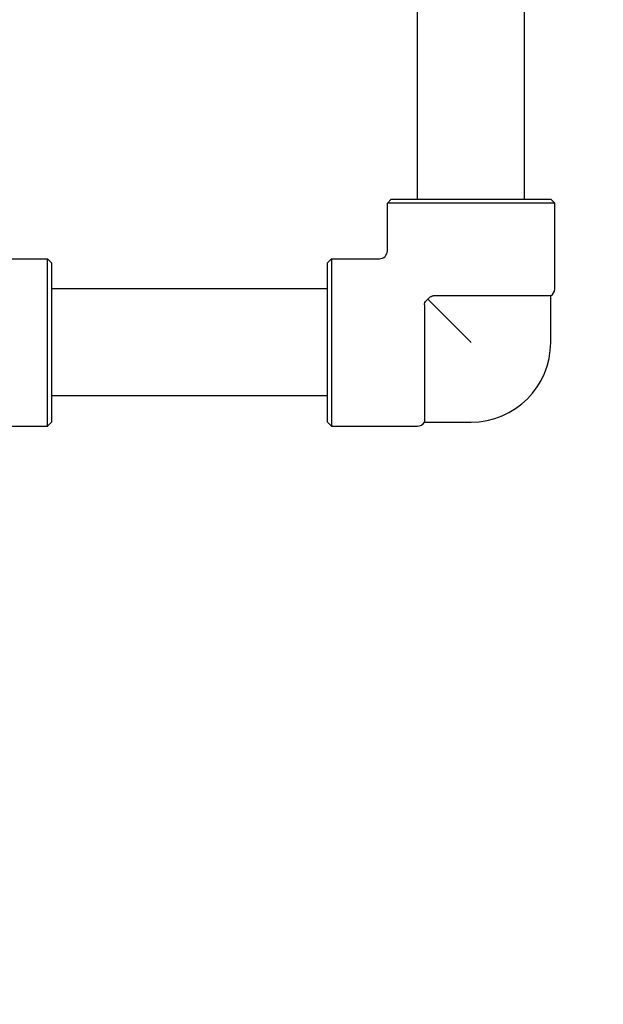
# Model space of a CAD drawing. Header units: inches. Extents: x 5 to 1128, y -85 to 748.
# Tile 71 of 256: x 154.38 to 158.96, y 226.24 to 233.97. Entities that reach past the tile are written whole.
import ezdxf

# ---------------------------------------------------------------- set-up
doc = ezdxf.new("R2010")
doc.units = ezdxf.units.IN
doc.header["$LTSCALE"] = 32
doc.header["$MEASUREMENT"] = 0
doc.layers.add('Dimension (ANSI)', color=7, linetype='Continuous', lineweight=25)
doc.layers.add('Visible (ANSI)', color=7, linetype='Continuous', lineweight=30)
doc.styles.add('Note Text (ANSI)', font='tahoma.ttf')
doc.dimstyles.new('SB Fraction-16 (ANSI)', dxfattribs={"dimscale": 32, "dimtxt": 0.125, "dimasz": 0.098425, "dimexe": 0.125, "dimexo": 0.0625, "dimgap": 0.031496, "dimtad": 0, "dimtih": 1, "dimtoh": 1, "dimdec": 4, "dimrnd": 1e-08, "dimzin": 0, "dimdsep": 46, "dimlunit": 5, "dimtxsty": 'Note Text (ANSI)', "dimcen": 0.09, "dimdle": 0.393701, "dimclrd": 256, "dimclre": 256, "dimclrt": 256, "dimadec": 0, "dimazin": 3, "dimtfac": 0.96, "dimtofl": 0, "dimtmove": 0, "dimatfit": 3, "dimfxl": 1, "dimfrac": 2, "dimtolj": 1, "dimtzin": 12, "dimlwd": -1, "dimlwe": -1, "dimarcsym": 0})

# ---------------------------------------------------------------- blocks, each defined once
blk = doc.blocks.new('*D16')
at = {"layer": 'Defpoints', "color": 0, "transparency": 16777216}
for p in [(170.8073, 474.9837), (79.917, 156.272), (130.8698, 156.272)]:
    blk.add_point(p, dxfattribs=at)
at = {"layer": 'Dimension (ANSI)', "transparency": 16777216}
for p, q in [((168.8073, 474.9837), (75.917, 474.9837)), ((79.917, 471.8341), (79.917, 330.6609)), ((79.917, 159.4216), (79.917, 323.5948)), ((128.8698, 156.272), (75.917, 156.272))]:
    blk.add_line(p, q, dxfattribs=at)
for points in [[(79.3921, 471.8341), (80.4419, 471.8341), (79.917, 474.9837)], [(79.3921, 159.4216), (80.4419, 159.4216), (79.917, 156.272)]]:
    blk.add_solid(points, dxfattribs=at)
at = {"layer": 'Dimension (ANSI)', "transparency": 16777216, "insert": (67.7142, 329.653), "char_height": 4, "attachment_point": 1, "style": 'Note Text (ANSI)'}
blk.add_mtext('\\A1;318 11/16', dxfattribs=at)

msp = doc.modelspace()

# ---------------------------------------------------------------- linework, layer by layer
at = {"layer": 'Visible (ANSI)'}
for p, q in [((157.498, 232.5617), (157.498, 234.6442)), ((158.338, 232.5617), (158.338, 234.6442)), ((157.293, 232.5617), (157.26175, 232.53045)), ((158.57425, 232.53045), (157.26175, 232.53045)), ((157.26175, 232.15545), (157.26175, 232.53045)), ((157.293, 232.5617), (158.543, 232.5617)), ((158.543, 232.5617), (158.57425, 232.53045)), ((158.57425, 231.8562), (158.57425, 232.53045)), ((153.9225, 232.09295), (154.59675, 232.09295)), ((154.59675, 230.78045), (154.59675, 232.09295)), ((154.628, 232.0617), (154.59675, 232.09295)), ((154.628, 232.0617), (154.628, 230.8117)), ((156.793, 232.0617), (156.82425, 232.09295)), ((156.793, 230.8117), (156.793, 232.0617)), ((156.82425, 232.09295), (156.82425, 230.78045)), ((156.82425, 232.09295), (157.19925, 232.09295)), ((156.793, 231.8567), (154.628, 231.8567)), ((157.57862, 231.77608), (157.918, 231.4367)), ((158.543, 231.80207), (157.62158, 231.80207)), ((158.543, 231.4367), (158.543, 231.80207)), ((157.55263, 231.73313), (157.55263, 230.8117)), ((156.793, 231.0167), (154.628, 231.0167)), ((154.628, 230.8117), (154.59675, 230.78045)), ((156.793, 230.8117), (156.82425, 230.78045)), ((157.55263, 230.8117), (157.918, 230.8117)), ((153.9225, 230.78045), (154.59675, 230.78045)), ((156.82425, 230.78045), (157.4985, 230.78045))]:
    msp.add_line(p, q, dxfattribs=at)
for centre, radius, start, end in [((157.19925, 232.15545), 0.0625, 270, 0), ((158.51175, 231.8562), 0.0625, 300, 0), ((157.918, 231.4367), 0.625, 270, 0), ((157.4985, 230.84295), 0.0625, 270, 330)]:
    msp.add_arc(centre, radius, start, end, dxfattribs=at)
for points, knots in [([(157.55263, 231.73313), (157.55263, 231.73625), (157.55299, 231.73934), (157.55443, 231.74535), (157.55548, 231.74822), (157.559, 231.75532), (157.56182, 231.75923), (157.56851, 231.76695), (157.5733, 231.7717), (157.57862, 231.77608)], [-0.2510937, -0.2510937, -0.2510937, -0.2510937, -0.2168062, -0.2168062, -0.18302448, -0.18302448, -0.13062137, -0.13062137, -0.07407071, -0.07407071, -0.07407071, -0.07407071]), ([(157.57862, 231.77608), (157.57946, 231.77709), (157.5803, 231.77809), (157.58455, 231.78291), (157.58857, 231.78697), (157.59622, 231.79344), (157.60015, 231.79618), (157.61111, 231.80134), (157.61697, 231.80207), (157.62158, 231.80207)], [-0.10003537, -0.10003537, -0.10003537, -0.10003537, -0.09317572, -0.09317572, -0.06597253, -0.06597253, -0.03983465, -0.03983465, 0, 0, 0, 0])]:
    msp.add_open_spline(points, degree=3, knots=knots, dxfattribs=at)

# ---------------------------------------------------------------- dimensions: what is measured, and where the dimension line sits
at = {"layer": 'Dimension (ANSI)'}
dim = msp.add_linear_dim(base=(79.91701, 156.27197), p1=(170.80726, 474.98367), p2=(130.86976, 156.27197), angle=270, dimstyle='SB Fraction-16 (ANSI)', override={"dimgap": 0.031496, "dimdec": 4, "dimtol": 0, "dimlim": 0, "dimtp": 0, "dimtm": 0, "dimtdec": 2, "dimatfit": 1}, dxfattribs=at)
dim.commit()
dim.dimension.update_dxf_attribs({"geometry": '*D16', "text_midpoint": (79.91701, 327.12782), "dimtype": 160})

doc.saveas('drawing.dxf')
